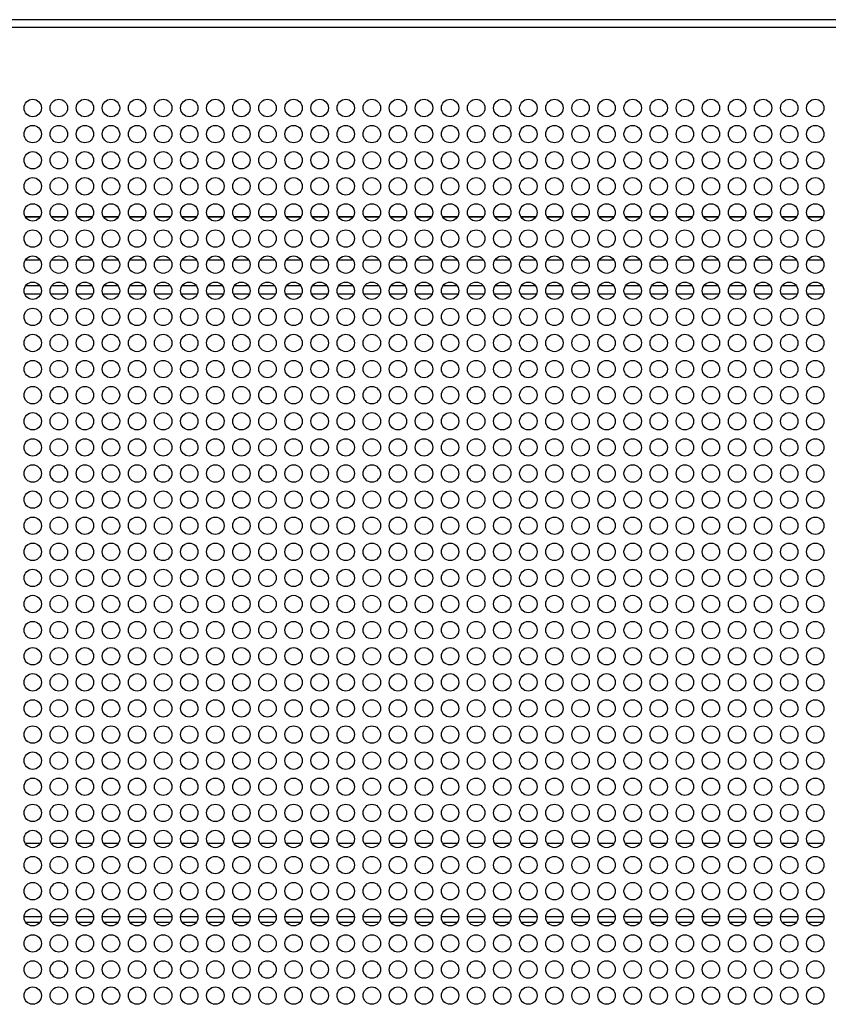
# Model space of a CAD drawing. Header units: millimetres. Extents: x 318 to 5748, y 324 to 4005.
# Tile 10 of 17: x 1912 to 2098, y 3779 to 4005. Entities that reach past the tile are written whole.
import ezdxf

# ---------------------------------------------------------------- set-up
doc = ezdxf.new("R2010")
doc.units = ezdxf.units.MM
doc.header["$LTSCALE"] = 5

msp = doc.modelspace()

# ---------------------------------------------------------------- linework, layer by layer
at = {"color": 7, "linetype": 'Continuous', "lineweight": 25}
for p, q in [((2763.59, 4005.2), (1732.28, 4005.2)), ((2762.59, 4003.4), (1733.28, 4003.4)), ((1916.65, 3949.93), (1913.22, 3949.93)), ((1922.65, 3949.93), (1919.22, 3949.93)), ((1928.65, 3949.93), (1925.22, 3949.93)), ((1934.65, 3949.93), (1931.22, 3949.93)), ((1940.65, 3949.93), (1937.22, 3949.93)), ((1946.65, 3949.93), (1943.22, 3949.93)), ((1952.65, 3949.93), (1949.22, 3949.93)), ((1958.65, 3949.93), (1955.22, 3949.93)), ((1964.65, 3949.93), (1961.22, 3949.93)), ((1970.65, 3949.93), (1967.22, 3949.93)), ((1976.65, 3949.93), (1973.22, 3949.93)), ((1982.65, 3949.93), (1979.22, 3949.93)), ((1988.65, 3949.93), (1985.22, 3949.93)), ((1994.65, 3949.93), (1991.22, 3949.93)), ((2000.65, 3949.93), (1997.22, 3949.93)), ((2006.65, 3949.93), (2003.22, 3949.93)), ((2012.65, 3949.93), (2009.22, 3949.93)), ((2018.65, 3949.93), (2015.22, 3949.93)), ((2024.65, 3949.93), (2021.22, 3949.93)), ((2030.65, 3949.93), (2027.22, 3949.93)), ((2036.65, 3949.93), (2033.22, 3949.93)), ((2042.65, 3949.93), (2039.22, 3949.93)), ((2048.65, 3949.93), (2045.22, 3949.93)), ((2054.65, 3949.93), (2051.22, 3949.93)), ((2060.65, 3949.93), (2057.22, 3949.93)), ((2066.65, 3949.93), (2063.22, 3949.93)), ((2072.65, 3949.93), (2069.22, 3949.93)), ((2078.65, 3949.93), (2075.22, 3949.93)), ((2084.65, 3949.93), (2081.22, 3949.93)), ((2090.65, 3949.93), (2087.22, 3949.93)), ((2096.65, 3949.93), (2093.22, 3949.93)), ((1913.05, 3942.23), (1916.82, 3942.23)), ((1919.05, 3942.23), (1922.82, 3942.23)), ((1925.05, 3942.23), (1928.82, 3942.23)), ((1931.05, 3942.23), (1934.82, 3942.23)), ((1937.05, 3942.23), (1940.82, 3942.23)), ((1943.05, 3942.23), (1946.82, 3942.23)), ((1949.05, 3942.23), (1952.82, 3942.23)), ((1955.05, 3942.23), (1958.82, 3942.23)), ((1961.05, 3942.23), (1964.82, 3942.23)), ((1967.05, 3942.23), (1970.82, 3942.23)), ((1973.05, 3942.23), (1976.82, 3942.23)), ((1979.05, 3942.23), (1982.82, 3942.23)), ((1985.05, 3942.23), (1988.82, 3942.23)), ((1991.05, 3942.23), (1994.82, 3942.23)), ((1997.05, 3942.23), (2000.82, 3942.23)), ((2003.05, 3942.23), (2006.82, 3942.23)), ((2009.05, 3942.23), (2012.82, 3942.23)), ((2015.05, 3942.23), (2018.82, 3942.23)), ((2021.05, 3942.23), (2024.82, 3942.23)), ((2027.05, 3942.23), (2030.82, 3942.23)), ((2033.05, 3942.23), (2036.82, 3942.23)), ((2039.05, 3942.23), (2042.82, 3942.23)), ((2045.05, 3942.23), (2048.82, 3942.23)), ((2051.05, 3942.23), (2054.82, 3942.23)), ((2057.05, 3942.23), (2060.82, 3942.23)), ((2063.05, 3942.23), (2066.82, 3942.23)), ((2069.05, 3942.23), (2072.82, 3942.23)), ((2075.05, 3942.23), (2078.82, 3942.23)), ((2081.05, 3942.23), (2084.82, 3942.23)), ((2087.05, 3942.23), (2090.82, 3942.23)), ((2093.05, 3942.23), (2096.82, 3942.23)), ((1916.63, 3815.83), (1913.24, 3815.83)), ((1922.63, 3815.83), (1919.24, 3815.83)), ((1928.63, 3815.83), (1925.24, 3815.83)), ((1934.63, 3815.83), (1931.24, 3815.83)), ((1940.63, 3815.83), (1937.24, 3815.83)), ((1946.63, 3815.83), (1943.24, 3815.83)), ((1952.63, 3815.83), (1949.24, 3815.83)), ((1958.63, 3815.83), (1955.24, 3815.83)), ((1964.63, 3815.83), (1961.24, 3815.83)), ((1970.63, 3815.83), (1967.24, 3815.83)), ((1976.63, 3815.83), (1973.24, 3815.83)), ((1982.63, 3815.83), (1979.24, 3815.83)), ((1988.63, 3815.83), (1985.24, 3815.83)), ((1994.63, 3815.83), (1991.24, 3815.83)), ((2000.63, 3815.83), (1997.24, 3815.83)), ((2006.63, 3815.83), (2003.24, 3815.83)), ((2012.63, 3815.83), (2009.24, 3815.83)), ((2018.63, 3815.83), (2015.24, 3815.83)), ((2024.63, 3815.83), (2021.24, 3815.83)), ((2030.63, 3815.83), (2027.24, 3815.83)), ((2036.63, 3815.83), (2033.24, 3815.83)), ((2042.63, 3815.83), (2039.24, 3815.83)), ((2048.63, 3815.83), (2045.24, 3815.83)), ((2054.63, 3815.83), (2051.24, 3815.83)), ((2060.63, 3815.83), (2057.24, 3815.83)), ((2066.63, 3815.83), (2063.24, 3815.83)), ((2072.63, 3815.83), (2069.24, 3815.83)), ((2078.63, 3815.83), (2075.24, 3815.83)), ((2084.63, 3815.83), (2081.24, 3815.83)), ((2090.63, 3815.83), (2087.24, 3815.83)), ((2096.63, 3815.83), (2093.24, 3815.83)), ((1916.93, 3799.03), (1912.94, 3799.03)), ((1922.93, 3799.03), (1918.94, 3799.03)), ((1928.93, 3799.03), (1924.94, 3799.03)), ((1934.93, 3799.03), (1930.94, 3799.03)), ((1940.93, 3799.03), (1936.94, 3799.03)), ((1946.93, 3799.03), (1942.94, 3799.03)), ((1952.93, 3799.03), (1948.94, 3799.03)), ((1958.93, 3799.03), (1954.94, 3799.03)), ((1964.93, 3799.03), (1960.94, 3799.03)), ((1970.93, 3799.03), (1966.94, 3799.03)), ((1976.93, 3799.03), (1972.94, 3799.03)), ((1982.93, 3799.03), (1978.94, 3799.03)), ((1988.93, 3799.03), (1984.94, 3799.03)), ((1994.93, 3799.03), (1990.94, 3799.03)), ((2000.93, 3799.03), (1996.94, 3799.03)), ((2006.93, 3799.03), (2002.94, 3799.03)), ((2012.93, 3799.03), (2008.94, 3799.03)), ((2018.93, 3799.03), (2014.94, 3799.03)), ((2024.93, 3799.03), (2020.94, 3799.03)), ((2030.93, 3799.03), (2026.94, 3799.03)), ((2036.93, 3799.03), (2032.94, 3799.03)), ((2042.93, 3799.03), (2038.94, 3799.03)), ((2048.93, 3799.03), (2044.94, 3799.03)), ((2054.93, 3799.03), (2050.94, 3799.03)), ((2060.93, 3799.03), (2056.94, 3799.03)), ((2066.93, 3799.03), (2062.94, 3799.03)), ((2072.93, 3799.03), (2068.94, 3799.03)), ((2078.93, 3799.03), (2074.94, 3799.03)), ((2084.93, 3799.03), (2080.94, 3799.03)), ((2090.93, 3799.03), (2086.94, 3799.03)), ((2096.93, 3799.03), (2092.94, 3799.03))]:
    msp.add_line(p, q, dxfattribs=at)
at = {"color": 8, "linetype": 'Continuous', "lineweight": 25}
for p, q in [((1913.17, 3959.97), (1916.71, 3959.97)), ((1913.21, 3959.88), (1916.66, 3959.88)), ((1919.17, 3959.97), (1922.71, 3959.97)), ((1919.21, 3959.88), (1922.66, 3959.88)), ((1925.17, 3959.97), (1928.71, 3959.97)), ((1925.21, 3959.88), (1928.66, 3959.88)), ((1931.17, 3959.97), (1934.71, 3959.97)), ((1931.21, 3959.88), (1934.66, 3959.88)), ((1937.17, 3959.97), (1940.71, 3959.97)), ((1937.21, 3959.88), (1940.66, 3959.88)), ((1943.17, 3959.97), (1946.71, 3959.97)), ((1943.21, 3959.88), (1946.66, 3959.88)), ((1949.17, 3959.97), (1952.71, 3959.97)), ((1949.21, 3959.88), (1952.66, 3959.88)), ((1955.17, 3959.97), (1958.71, 3959.97)), ((1955.21, 3959.88), (1958.66, 3959.88)), ((1961.17, 3959.97), (1964.71, 3959.97)), ((1961.21, 3959.88), (1964.66, 3959.88)), ((1967.17, 3959.97), (1970.71, 3959.97)), ((1967.21, 3959.88), (1970.66, 3959.88)), ((1973.17, 3959.97), (1976.71, 3959.97)), ((1973.21, 3959.88), (1976.66, 3959.88)), ((1979.17, 3959.97), (1982.71, 3959.97)), ((1979.21, 3959.88), (1982.66, 3959.88)), ((1985.17, 3959.97), (1988.71, 3959.97)), ((1985.21, 3959.88), (1988.66, 3959.88)), ((1991.17, 3959.97), (1994.71, 3959.97)), ((1991.21, 3959.88), (1994.66, 3959.88)), ((1997.17, 3959.97), (2000.71, 3959.97)), ((1997.21, 3959.88), (2000.66, 3959.88)), ((2003.17, 3959.97), (2006.71, 3959.97)), ((2003.21, 3959.88), (2006.66, 3959.88)), ((2009.17, 3959.97), (2012.71, 3959.97)), ((2009.21, 3959.88), (2012.66, 3959.88)), ((2015.17, 3959.97), (2018.71, 3959.97)), ((2015.21, 3959.88), (2018.66, 3959.88)), ((2021.17, 3959.97), (2024.71, 3959.97)), ((2021.21, 3959.88), (2024.66, 3959.88)), ((2027.17, 3959.97), (2030.71, 3959.97)), ((2027.21, 3959.88), (2030.66, 3959.88)), ((2033.17, 3959.97), (2036.71, 3959.97)), ((2033.21, 3959.88), (2036.66, 3959.88)), ((2039.17, 3959.97), (2042.71, 3959.97)), ((2039.21, 3959.88), (2042.66, 3959.88)), ((2045.17, 3959.97), (2048.71, 3959.97)), ((2045.21, 3959.88), (2048.66, 3959.88)), ((2051.17, 3959.97), (2054.71, 3959.97)), ((2051.21, 3959.88), (2054.66, 3959.88)), ((2057.17, 3959.97), (2060.71, 3959.97)), ((2057.21, 3959.88), (2060.66, 3959.88)), ((2063.17, 3959.97), (2066.71, 3959.97)), ((2063.21, 3959.88), (2066.66, 3959.88)), ((2069.17, 3959.97), (2072.71, 3959.97)), ((2069.21, 3959.88), (2072.66, 3959.88)), ((2075.17, 3959.97), (2078.71, 3959.97)), ((2075.21, 3959.88), (2078.66, 3959.88)), ((2081.17, 3959.97), (2084.71, 3959.97)), ((2081.21, 3959.88), (2084.66, 3959.88)), ((2087.17, 3959.97), (2090.71, 3959.97)), ((2087.21, 3959.88), (2090.66, 3959.88)), ((2093.17, 3959.97), (2096.71, 3959.97)), ((2093.21, 3959.88), (2096.66, 3959.88)), ((1916.58, 3944.03), (1913.29, 3944.03)), ((1922.58, 3944.03), (1919.29, 3944.03)), ((1928.58, 3944.03), (1925.29, 3944.03)), ((1934.58, 3944.03), (1931.29, 3944.03)), ((1940.58, 3944.03), (1937.29, 3944.03)), ((1946.58, 3944.03), (1943.29, 3944.03)), ((1952.58, 3944.03), (1949.29, 3944.03)), ((1958.58, 3944.03), (1955.29, 3944.03)), ((1964.58, 3944.03), (1961.29, 3944.03)), ((1970.58, 3944.03), (1967.29, 3944.03)), ((1976.58, 3944.03), (1973.29, 3944.03)), ((1982.58, 3944.03), (1979.29, 3944.03)), ((1988.58, 3944.03), (1985.29, 3944.03)), ((1994.58, 3944.03), (1991.29, 3944.03)), ((2000.58, 3944.03), (1997.29, 3944.03)), ((2006.58, 3944.03), (2003.29, 3944.03)), ((2012.58, 3944.03), (2009.29, 3944.03)), ((2018.58, 3944.03), (2015.29, 3944.03)), ((2024.58, 3944.03), (2021.29, 3944.03)), ((2030.58, 3944.03), (2027.29, 3944.03)), ((2036.58, 3944.03), (2033.29, 3944.03)), ((2042.58, 3944.03), (2039.29, 3944.03)), ((2048.58, 3944.03), (2045.29, 3944.03)), ((2054.58, 3944.03), (2051.29, 3944.03)), ((2060.58, 3944.03), (2057.29, 3944.03)), ((2066.58, 3944.03), (2063.29, 3944.03)), ((2072.58, 3944.03), (2069.29, 3944.03)), ((2078.58, 3944.03), (2075.29, 3944.03)), ((2084.58, 3944.03), (2081.29, 3944.03)), ((2090.58, 3944.03), (2087.29, 3944.03)), ((2096.58, 3944.03), (2093.29, 3944.03)), ((1916.56, 3797.73), (1913.31, 3797.73)), ((1922.56, 3797.73), (1919.31, 3797.73)), ((1928.56, 3797.73), (1925.31, 3797.73)), ((1934.56, 3797.73), (1931.31, 3797.73)), ((1940.56, 3797.73), (1937.31, 3797.73)), ((1946.56, 3797.73), (1943.31, 3797.73)), ((1952.56, 3797.73), (1949.31, 3797.73)), ((1958.56, 3797.73), (1955.31, 3797.73)), ((1964.56, 3797.73), (1961.31, 3797.73)), ((1970.56, 3797.73), (1967.31, 3797.73)), ((1976.56, 3797.73), (1973.31, 3797.73)), ((1982.56, 3797.73), (1979.31, 3797.73)), ((1988.56, 3797.73), (1985.31, 3797.73)), ((1994.56, 3797.73), (1991.31, 3797.73)), ((2000.56, 3797.73), (1997.31, 3797.73)), ((2006.56, 3797.73), (2003.31, 3797.73)), ((2012.56, 3797.73), (2009.31, 3797.73)), ((2018.56, 3797.73), (2015.31, 3797.73)), ((2024.56, 3797.73), (2021.31, 3797.73)), ((2030.56, 3797.73), (2027.31, 3797.73)), ((2036.56, 3797.73), (2033.31, 3797.73)), ((2042.56, 3797.73), (2039.31, 3797.73)), ((2048.56, 3797.73), (2045.31, 3797.73)), ((2054.56, 3797.73), (2051.31, 3797.73)), ((2060.56, 3797.73), (2057.31, 3797.73)), ((2066.56, 3797.73), (2063.31, 3797.73)), ((2072.56, 3797.73), (2069.31, 3797.73)), ((2078.56, 3797.73), (2075.31, 3797.73)), ((2084.56, 3797.73), (2081.31, 3797.73)), ((2090.56, 3797.73), (2087.31, 3797.73)), ((2096.56, 3797.73), (2093.31, 3797.73))]:
    msp.add_line(p, q, dxfattribs=at)
at = {"color": 7, "linetype": 'Continuous', "lineweight": 25}
for centre in [(1914.94, 3984.9), (1920.94, 3984.9), (1926.94, 3984.9), (1932.94, 3984.9), (1938.94, 3984.9), (1944.94, 3984.9), (1950.94, 3984.9), (1956.94, 3984.9), (1962.94, 3984.9), (1968.94, 3984.9), (1974.94, 3984.9), (1980.94, 3984.9), (1986.94, 3984.9), (1992.94, 3984.9), (1998.94, 3984.9), (2004.94, 3984.9), (2010.94, 3984.9), (2016.94, 3984.9), (2022.94, 3984.9), (2028.94, 3984.9), (2034.94, 3984.9), (2040.94, 3984.9), (2046.94, 3984.9), (2052.94, 3984.9), (2058.94, 3984.9), (2064.94, 3984.9), (2070.94, 3984.9), (2076.94, 3984.9), (2082.94, 3984.9), (2088.94, 3984.9), (2094.94, 3984.9), (1914.94, 3978.9), (1920.94, 3978.9), (1926.94, 3978.9), (1932.94, 3978.9), (1938.94, 3978.9), (1944.94, 3978.9), (1950.94, 3978.9), (1956.94, 3978.9), (1962.94, 3978.9), (1968.94, 3978.9), (1974.94, 3978.9), (1980.94, 3978.9), (1986.94, 3978.9), (1992.94, 3978.9), (1998.94, 3978.9), (2004.94, 3978.9), (2010.94, 3978.9), (2016.94, 3978.9), (2022.94, 3978.9), (2028.94, 3978.9), (2034.94, 3978.9), (2040.94, 3978.9), (2046.94, 3978.9), (2052.94, 3978.9), (2058.94, 3978.9), (2064.94, 3978.9), (2070.94, 3978.9), (2076.94, 3978.9), (2082.94, 3978.9), (2088.94, 3978.9), (2094.94, 3978.9), (1914.94, 3972.9), (1920.94, 3972.9), (1926.94, 3972.9), (1932.94, 3972.9), (1938.94, 3972.9), (1944.94, 3972.9), (1950.94, 3972.9), (1956.94, 3972.9), (1962.94, 3972.9), (1968.94, 3972.9), (1974.94, 3972.9), (1980.94, 3972.9), (1986.94, 3972.9), (1992.94, 3972.9), (1998.94, 3972.9), (2004.94, 3972.9), (2010.94, 3972.9), (2016.94, 3972.9), (2022.94, 3972.9), (2028.94, 3972.9), (2034.94, 3972.9), (2040.94, 3972.9), (2046.94, 3972.9), (2052.94, 3972.9), (2058.94, 3972.9), (2064.94, 3972.9), (2070.94, 3972.9), (2076.94, 3972.9), (2082.94, 3972.9), (2088.94, 3972.9), (2094.94, 3972.9), (1914.94, 3966.9), (1920.94, 3966.9), (1926.94, 3966.9), (1932.94, 3966.9), (1938.94, 3966.9), (1944.94, 3966.9), (1950.94, 3966.9), (1956.94, 3966.9), (1962.94, 3966.9), (1968.94, 3966.9), (1974.94, 3966.9), (1980.94, 3966.9), (1986.94, 3966.9), (1992.94, 3966.9), (1998.94, 3966.9), (2004.94, 3966.9), (2010.94, 3966.9), (2016.94, 3966.9), (2022.94, 3966.9), (2028.94, 3966.9), (2034.94, 3966.9), (2040.94, 3966.9), (2046.94, 3966.9), (2052.94, 3966.9), (2058.94, 3966.9), (2064.94, 3966.9), (2070.94, 3966.9), (2076.94, 3966.9), (2082.94, 3966.9), (2088.94, 3966.9), (2094.94, 3966.9), (1914.94, 3960.9), (1920.94, 3960.9), (1926.94, 3960.9), (1932.94, 3960.9), (1938.94, 3960.9), (1944.94, 3960.9), (1950.94, 3960.9), (1956.94, 3960.9), (1962.94, 3960.9), (1968.94, 3960.9), (1974.94, 3960.9), (1980.94, 3960.9), (1986.94, 3960.9), (1992.94, 3960.9), (1998.94, 3960.9), (2004.94, 3960.9), (2010.94, 3960.9), (2016.94, 3960.9), (2022.94, 3960.9), (2028.94, 3960.9), (2034.94, 3960.9), (2040.94, 3960.9), (2046.94, 3960.9), (2052.94, 3960.9), (2058.94, 3960.9), (2064.94, 3960.9), (2070.94, 3960.9), (2076.94, 3960.9), (2082.94, 3960.9), (2088.94, 3960.9), (2094.94, 3960.9), (1914.94, 3954.9), (1920.94, 3954.9), (1926.94, 3954.9), (1932.94, 3954.9), (1938.94, 3954.9), (1944.94, 3954.9), (1950.94, 3954.9), (1956.94, 3954.9), (1962.94, 3954.9), (1968.94, 3954.9), (1974.94, 3954.9), (1980.94, 3954.9), (1986.94, 3954.9), (1992.94, 3954.9), (1998.94, 3954.9), (2004.94, 3954.9), (2010.94, 3954.9), (2016.94, 3954.9), (2022.94, 3954.9), (2028.94, 3954.9), (2034.94, 3954.9), (2040.94, 3954.9), (2046.94, 3954.9), (2052.94, 3954.9), (2058.94, 3954.9), (2064.94, 3954.9), (2070.94, 3954.9), (2076.94, 3954.9), (2082.94, 3954.9), (2088.94, 3954.9), (2094.94, 3954.9), (1914.94, 3948.9), (1920.94, 3948.9), (1926.94, 3948.9), (1932.94, 3948.9), (1938.94, 3948.9), (1944.94, 3948.9), (1950.94, 3948.9), (1956.94, 3948.9), (1962.94, 3948.9), (1968.94, 3948.9), (1974.94, 3948.9), (1980.94, 3948.9), (1986.94, 3948.9), (1992.94, 3948.9), (1998.94, 3948.9), (2004.94, 3948.9), (2010.94, 3948.9), (2016.94, 3948.9), (2022.94, 3948.9), (2028.94, 3948.9), (2034.94, 3948.9), (2040.94, 3948.9), (2046.94, 3948.9), (2052.94, 3948.9), (2058.94, 3948.9), (2064.94, 3948.9), (2070.94, 3948.9), (2076.94, 3948.9), (2082.94, 3948.9), (2088.94, 3948.9), (2094.94, 3948.9), (1914.94, 3942.9), (1920.94, 3942.9), (1926.94, 3942.9), (1932.94, 3942.9), (1938.94, 3942.9), (1944.94, 3942.9), (1950.94, 3942.9), (1956.94, 3942.9), (1962.94, 3942.9), (1968.94, 3942.9), (1974.94, 3942.9), (1980.94, 3942.9), (1986.94, 3942.9), (1992.94, 3942.9), (1998.94, 3942.9), (2004.94, 3942.9), (2010.94, 3942.9), (2016.94, 3942.9), (2022.94, 3942.9), (2028.94, 3942.9), (2034.94, 3942.9), (2040.94, 3942.9), (2046.94, 3942.9), (2052.94, 3942.9), (2058.94, 3942.9), (2064.94, 3942.9), (2070.94, 3942.9), (2076.94, 3942.9), (2082.94, 3942.9), (2088.94, 3942.9), (2094.94, 3942.9), (1914.94, 3936.9), (1920.94, 3936.9), (1926.94, 3936.9), (1932.94, 3936.9), (1938.94, 3936.9), (1944.94, 3936.9), (1950.94, 3936.9), (1956.94, 3936.9), (1962.94, 3936.9), (1968.94, 3936.9), (1974.94, 3936.9), (1980.94, 3936.9), (1986.94, 3936.9), (1992.94, 3936.9), (1998.94, 3936.9), (2004.94, 3936.9), (2010.94, 3936.9), (2016.94, 3936.9), (2022.94, 3936.9), (2028.94, 3936.9), (2034.94, 3936.9), (2040.94, 3936.9), (2046.94, 3936.9), (2052.94, 3936.9), (2058.94, 3936.9), (2064.94, 3936.9), (2070.94, 3936.9), (2076.94, 3936.9), (2082.94, 3936.9), (2088.94, 3936.9), (2094.94, 3936.9), (1914.94, 3930.9), (1920.94, 3930.9), (1926.94, 3930.9), (1932.94, 3930.9), (1938.94, 3930.9), (1944.94, 3930.9), (1950.94, 3930.9), (1956.94, 3930.9), (1962.94, 3930.9), (1968.94, 3930.9), (1974.94, 3930.9), (1980.94, 3930.9), (1986.94, 3930.9), (1992.94, 3930.9), (1998.94, 3930.9), (2004.94, 3930.9), (2010.94, 3930.9), (2016.94, 3930.9), (2022.94, 3930.9), (2028.94, 3930.9), (2034.94, 3930.9), (2040.94, 3930.9), (2046.94, 3930.9), (2052.94, 3930.9), (2058.94, 3930.9), (2064.94, 3930.9), (2070.94, 3930.9), (2076.94, 3930.9), (2082.94, 3930.9), (2088.94, 3930.9), (2094.94, 3930.9), (1914.94, 3924.9), (1920.94, 3924.9), (1926.94, 3924.9), (1932.94, 3924.9), (1938.94, 3924.9), (1944.94, 3924.9), (1950.94, 3924.9), (1956.94, 3924.9), (1962.94, 3924.9), (1968.94, 3924.9), (1974.94, 3924.9), (1980.94, 3924.9), (1986.94, 3924.9), (1992.94, 3924.9), (1998.94, 3924.9), (2004.94, 3924.9), (2010.94, 3924.9), (2016.94, 3924.9), (2022.94, 3924.9), (2028.94, 3924.9), (2034.94, 3924.9), (2040.94, 3924.9), (2046.94, 3924.9), (2052.94, 3924.9), (2058.94, 3924.9), (2064.94, 3924.9), (2070.94, 3924.9), (2076.94, 3924.9), (2082.94, 3924.9), (2088.94, 3924.9), (2094.94, 3924.9), (1914.94, 3918.9), (1920.94, 3918.9), (1926.94, 3918.9), (1932.94, 3918.9), (1938.94, 3918.9), (1944.94, 3918.9), (1950.94, 3918.9), (1956.94, 3918.9), (1962.94, 3918.9), (1968.94, 3918.9), (1974.94, 3918.9), (1980.94, 3918.9), (1986.94, 3918.9), (1992.94, 3918.9), (1998.94, 3918.9), (2004.94, 3918.9), (2010.94, 3918.9), (2016.94, 3918.9), (2022.94, 3918.9), (2028.94, 3918.9), (2034.94, 3918.9), (2040.94, 3918.9), (2046.94, 3918.9), (2052.94, 3918.9), (2058.94, 3918.9), (2064.94, 3918.9), (2070.94, 3918.9), (2076.94, 3918.9), (2082.94, 3918.9), (2088.94, 3918.9), (2094.94, 3918.9), (1914.94, 3912.9), (1920.94, 3912.9), (1926.94, 3912.9), (1932.94, 3912.9), (1938.94, 3912.9), (1944.94, 3912.9), (1950.94, 3912.9), (1956.94, 3912.9), (1962.94, 3912.9), (1968.94, 3912.9), (1974.94, 3912.9), (1980.94, 3912.9), (1986.94, 3912.9), (1992.94, 3912.9), (1998.94, 3912.9), (2004.94, 3912.9), (2010.94, 3912.9), (2016.94, 3912.9), (2022.94, 3912.9), (2028.94, 3912.9), (2034.94, 3912.9), (2040.94, 3912.9), (2046.94, 3912.9), (2052.94, 3912.9), (2058.94, 3912.9), (2064.94, 3912.9), (2070.94, 3912.9), (2076.94, 3912.9), (2082.94, 3912.9), (2088.94, 3912.9), (2094.94, 3912.9), (1914.94, 3906.9), (1920.94, 3906.9), (1926.94, 3906.9), (1932.94, 3906.9), (1938.94, 3906.9), (1944.94, 3906.9), (1950.94, 3906.9), (1956.94, 3906.9), (1962.94, 3906.9), (1968.94, 3906.9), (1974.94, 3906.9), (1980.94, 3906.9), (1986.94, 3906.9), (1992.94, 3906.9), (1998.94, 3906.9), (2004.94, 3906.9), (2010.94, 3906.9), (2016.94, 3906.9), (2022.94, 3906.9), (2028.94, 3906.9), (2034.94, 3906.9), (2040.94, 3906.9), (2046.94, 3906.9), (2052.94, 3906.9), (2058.94, 3906.9), (2064.94, 3906.9), (2070.94, 3906.9), (2076.94, 3906.9), (2082.94, 3906.9), (2088.94, 3906.9), (2094.94, 3906.9), (1914.94, 3900.9), (1920.94, 3900.9), (1926.94, 3900.9), (1932.94, 3900.9), (1938.94, 3900.9), (1944.94, 3900.9), (1950.94, 3900.9), (1956.94, 3900.9), (1962.94, 3900.9), (1968.94, 3900.9), (1974.94, 3900.9), (1980.94, 3900.9), (1986.94, 3900.9), (1992.94, 3900.9), (1998.94, 3900.9), (2004.94, 3900.9), (2010.94, 3900.9), (2016.94, 3900.9), (2022.94, 3900.9), (2028.94, 3900.9), (2034.94, 3900.9), (2040.94, 3900.9), (2046.94, 3900.9), (2052.94, 3900.9), (2058.94, 3900.9), (2064.94, 3900.9), (2070.94, 3900.9), (2076.94, 3900.9), (2082.94, 3900.9), (2088.94, 3900.9), (2094.94, 3900.9), (1914.94, 3894.9), (1920.94, 3894.9), (1926.94, 3894.9), (1932.94, 3894.9), (1938.94, 3894.9), (1944.94, 3894.9), (1950.94, 3894.9), (1956.94, 3894.9), (1962.94, 3894.9), (1968.94, 3894.9), (1974.94, 3894.9), (1980.94, 3894.9), (1986.94, 3894.9), (1992.94, 3894.9), (1998.94, 3894.9), (2004.94, 3894.9), (2010.94, 3894.9), (2016.94, 3894.9), (2022.94, 3894.9), (2028.94, 3894.9), (2034.94, 3894.9), (2040.94, 3894.9), (2046.94, 3894.9), (2052.94, 3894.9), (2058.94, 3894.9), (2064.94, 3894.9), (2070.94, 3894.9), (2076.94, 3894.9), (2082.94, 3894.9), (2088.94, 3894.9), (2094.94, 3894.9), (1914.94, 3888.9), (1920.94, 3888.9), (1926.94, 3888.9), (1932.94, 3888.9), (1938.94, 3888.9), (1944.94, 3888.9), (1950.94, 3888.9), (1956.94, 3888.9), (1962.94, 3888.9), (1968.94, 3888.9), (1974.94, 3888.9), (1980.94, 3888.9), (1986.94, 3888.9), (1992.94, 3888.9), (1998.94, 3888.9), (2004.94, 3888.9), (2010.94, 3888.9), (2016.94, 3888.9), (2022.94, 3888.9), (2028.94, 3888.9), (2034.94, 3888.9), (2040.94, 3888.9), (2046.94, 3888.9), (2052.94, 3888.9), (2058.94, 3888.9), (2064.94, 3888.9), (2070.94, 3888.9), (2076.94, 3888.9), (2082.94, 3888.9), (2088.94, 3888.9), (2094.94, 3888.9), (1914.94, 3882.9), (1920.94, 3882.9), (1926.94, 3882.9), (1932.94, 3882.9), (1938.94, 3882.9), (1944.94, 3882.9), (1950.94, 3882.9), (1956.94, 3882.9), (1962.94, 3882.9), (1968.94, 3882.9), (1974.94, 3882.9), (1980.94, 3882.9), (1986.94, 3882.9), (1992.94, 3882.9), (1998.94, 3882.9), (2004.94, 3882.9), (2010.94, 3882.9), (2016.94, 3882.9), (2022.94, 3882.9), (2028.94, 3882.9), (2034.94, 3882.9), (2040.94, 3882.9), (2046.94, 3882.9), (2052.94, 3882.9), (2058.94, 3882.9), (2064.94, 3882.9), (2070.94, 3882.9), (2076.94, 3882.9), (2082.94, 3882.9), (2088.94, 3882.9), (2094.94, 3882.9), (1914.94, 3876.9), (1920.94, 3876.9), (1926.94, 3876.9), (1932.94, 3876.9), (1938.94, 3876.9), (1944.94, 3876.9), (1950.94, 3876.9), (1956.94, 3876.9), (1962.94, 3876.9), (1968.94, 3876.9), (1974.94, 3876.9), (1980.94, 3876.9), (1986.94, 3876.9), (1992.94, 3876.9), (1998.94, 3876.9), (2004.94, 3876.9), (2010.94, 3876.9), (2016.94, 3876.9), (2022.94, 3876.9), (2028.94, 3876.9), (2034.94, 3876.9), (2040.94, 3876.9), (2046.94, 3876.9), (2052.94, 3876.9), (2058.94, 3876.9), (2064.94, 3876.9), (2070.94, 3876.9), (2076.94, 3876.9), (2082.94, 3876.9), (2088.94, 3876.9), (2094.94, 3876.9), (1914.94, 3870.9), (1920.94, 3870.9), (1926.94, 3870.9), (1932.94, 3870.9), (1938.94, 3870.9), (1944.94, 3870.9), (1950.94, 3870.9), (1956.94, 3870.9), (1962.94, 3870.9), (1968.94, 3870.9), (1974.94, 3870.9), (1980.94, 3870.9), (1986.94, 3870.9), (1992.94, 3870.9), (1998.94, 3870.9), (2004.94, 3870.9), (2010.94, 3870.9), (2016.94, 3870.9), (2022.94, 3870.9), (2028.94, 3870.9), (2034.94, 3870.9), (2040.94, 3870.9), (2046.94, 3870.9), (2052.94, 3870.9), (2058.94, 3870.9), (2064.94, 3870.9), (2070.94, 3870.9), (2076.94, 3870.9), (2082.94, 3870.9), (2088.94, 3870.9), (2094.94, 3870.9), (1914.94, 3864.9), (1920.94, 3864.9), (1926.94, 3864.9), (1932.94, 3864.9), (1938.94, 3864.9), (1944.94, 3864.9), (1950.94, 3864.9), (1956.94, 3864.9), (1962.94, 3864.9), (1968.94, 3864.9), (1974.94, 3864.9), (1980.94, 3864.9), (1986.94, 3864.9), (1992.94, 3864.9), (1998.94, 3864.9), (2004.94, 3864.9), (2010.94, 3864.9), (2016.94, 3864.9), (2022.94, 3864.9), (2028.94, 3864.9), (2034.94, 3864.9), (2040.94, 3864.9), (2046.94, 3864.9), (2052.94, 3864.9), (2058.94, 3864.9), (2064.94, 3864.9), (2070.94, 3864.9), (2076.94, 3864.9), (2082.94, 3864.9), (2088.94, 3864.9), (2094.94, 3864.9), (1914.94, 3858.9), (1920.94, 3858.9), (1926.94, 3858.9), (1932.94, 3858.9), (1938.94, 3858.9), (1944.94, 3858.9), (1950.94, 3858.9), (1956.94, 3858.9), (1962.94, 3858.9), (1968.94, 3858.9), (1974.94, 3858.9), (1980.94, 3858.9), (1986.94, 3858.9), (1992.94, 3858.9), (1998.94, 3858.9), (2004.94, 3858.9), (2010.94, 3858.9), (2016.94, 3858.9), (2022.94, 3858.9), (2028.94, 3858.9), (2034.94, 3858.9), (2040.94, 3858.9), (2046.94, 3858.9), (2052.94, 3858.9), (2058.94, 3858.9), (2064.94, 3858.9), (2070.94, 3858.9), (2076.94, 3858.9), (2082.94, 3858.9), (2088.94, 3858.9), (2094.94, 3858.9), (1914.94, 3852.9), (1920.94, 3852.9), (1926.94, 3852.9), (1932.94, 3852.9), (1938.94, 3852.9), (1944.94, 3852.9), (1950.94, 3852.9), (1956.94, 3852.9), (1962.94, 3852.9), (1968.94, 3852.9), (1974.94, 3852.9), (1980.94, 3852.9), (1986.94, 3852.9), (1992.94, 3852.9), (1998.94, 3852.9), (2004.94, 3852.9), (2010.94, 3852.9), (2016.94, 3852.9), (2022.94, 3852.9), (2028.94, 3852.9), (2034.94, 3852.9), (2040.94, 3852.9), (2046.94, 3852.9), (2052.94, 3852.9), (2058.94, 3852.9), (2064.94, 3852.9), (2070.94, 3852.9), (2076.94, 3852.9), (2082.94, 3852.9), (2088.94, 3852.9), (2094.94, 3852.9), (1914.94, 3846.9), (1920.94, 3846.9), (1926.94, 3846.9), (1932.94, 3846.9), (1938.94, 3846.9), (1944.94, 3846.9), (1950.94, 3846.9), (1956.94, 3846.9), (1962.94, 3846.9), (1968.94, 3846.9), (1974.94, 3846.9), (1980.94, 3846.9), (1986.94, 3846.9), (1992.94, 3846.9), (1998.94, 3846.9), (2004.94, 3846.9), (2010.94, 3846.9), (2016.94, 3846.9), (2022.94, 3846.9), (2028.94, 3846.9), (2034.94, 3846.9), (2040.94, 3846.9), (2046.94, 3846.9), (2052.94, 3846.9), (2058.94, 3846.9), (2064.94, 3846.9), (2070.94, 3846.9), (2076.94, 3846.9), (2082.94, 3846.9), (2088.94, 3846.9), (2094.94, 3846.9), (1914.94, 3840.9), (1920.94, 3840.9), (1926.94, 3840.9), (1932.94, 3840.9), (1938.94, 3840.9), (1944.94, 3840.9), (1950.94, 3840.9), (1956.94, 3840.9), (1962.94, 3840.9), (1968.94, 3840.9), (1974.94, 3840.9), (1980.94, 3840.9), (1986.94, 3840.9), (1992.94, 3840.9), (1998.94, 3840.9), (2004.94, 3840.9), (2010.94, 3840.9), (2016.94, 3840.9), (2022.94, 3840.9), (2028.94, 3840.9), (2034.94, 3840.9), (2040.94, 3840.9), (2046.94, 3840.9), (2052.94, 3840.9), (2058.94, 3840.9), (2064.94, 3840.9), (2070.94, 3840.9), (2076.94, 3840.9), (2082.94, 3840.9), (2088.94, 3840.9), (2094.94, 3840.9), (1914.94, 3834.9), (1920.94, 3834.9), (1926.94, 3834.9), (1932.94, 3834.9), (1938.94, 3834.9), (1944.94, 3834.9), (1950.94, 3834.9), (1956.94, 3834.9), (1962.94, 3834.9), (1968.94, 3834.9), (1974.94, 3834.9), (1980.94, 3834.9), (1986.94, 3834.9), (1992.94, 3834.9), (1998.94, 3834.9), (2004.94, 3834.9), (2010.94, 3834.9), (2016.94, 3834.9), (2022.94, 3834.9), (2028.94, 3834.9), (2034.94, 3834.9), (2040.94, 3834.9), (2046.94, 3834.9), (2052.94, 3834.9), (2058.94, 3834.9), (2064.94, 3834.9), (2070.94, 3834.9), (2076.94, 3834.9), (2082.94, 3834.9), (2088.94, 3834.9), (2094.94, 3834.9), (1914.94, 3828.9), (1920.94, 3828.9), (1926.94, 3828.9), (1932.94, 3828.9), (1938.94, 3828.9), (1944.94, 3828.9), (1950.94, 3828.9), (1956.94, 3828.9), (1962.94, 3828.9), (1968.94, 3828.9), (1974.94, 3828.9), (1980.94, 3828.9), (1986.94, 3828.9), (1992.94, 3828.9), (1998.94, 3828.9), (2004.94, 3828.9), (2010.94, 3828.9), (2016.94, 3828.9), (2022.94, 3828.9), (2028.94, 3828.9), (2034.94, 3828.9), (2040.94, 3828.9), (2046.94, 3828.9), (2052.94, 3828.9), (2058.94, 3828.9), (2064.94, 3828.9), (2070.94, 3828.9), (2076.94, 3828.9), (2082.94, 3828.9), (2088.94, 3828.9), (2094.94, 3828.9), (1914.94, 3822.9), (1920.94, 3822.9), (1926.94, 3822.9), (1932.94, 3822.9), (1938.94, 3822.9), (1944.94, 3822.9), (1950.94, 3822.9), (1956.94, 3822.9), (1962.94, 3822.9), (1968.94, 3822.9), (1974.94, 3822.9), (1980.94, 3822.9), (1986.94, 3822.9), (1992.94, 3822.9), (1998.94, 3822.9), (2004.94, 3822.9), (2010.94, 3822.9), (2016.94, 3822.9), (2022.94, 3822.9), (2028.94, 3822.9), (2034.94, 3822.9), (2040.94, 3822.9), (2046.94, 3822.9), (2052.94, 3822.9), (2058.94, 3822.9), (2064.94, 3822.9), (2070.94, 3822.9), (2076.94, 3822.9), (2082.94, 3822.9), (2088.94, 3822.9), (2094.94, 3822.9), (1914.94, 3816.9), (1920.94, 3816.9), (1926.94, 3816.9), (1932.94, 3816.9), (1938.94, 3816.9), (1944.94, 3816.9), (1950.94, 3816.9), (1956.94, 3816.9), (1962.94, 3816.9), (1968.94, 3816.9), (1974.94, 3816.9), (1980.94, 3816.9), (1986.94, 3816.9), (1992.94, 3816.9), (1998.94, 3816.9), (2004.94, 3816.9), (2010.94, 3816.9), (2016.94, 3816.9), (2022.94, 3816.9), (2028.94, 3816.9), (2034.94, 3816.9), (2040.94, 3816.9), (2046.94, 3816.9), (2052.94, 3816.9), (2058.94, 3816.9), (2064.94, 3816.9), (2070.94, 3816.9), (2076.94, 3816.9), (2082.94, 3816.9), (2088.94, 3816.9), (2094.94, 3816.9), (1914.94, 3810.9), (1920.94, 3810.9), (1926.94, 3810.9), (1932.94, 3810.9), (1938.94, 3810.9), (1944.94, 3810.9), (1950.94, 3810.9), (1956.94, 3810.9), (1962.94, 3810.9), (1968.94, 3810.9), (1974.94, 3810.9), (1980.94, 3810.9), (1986.94, 3810.9), (1992.94, 3810.9), (1998.94, 3810.9), (2004.94, 3810.9), (2010.94, 3810.9), (2016.94, 3810.9), (2022.94, 3810.9), (2028.94, 3810.9), (2034.94, 3810.9), (2040.94, 3810.9), (2046.94, 3810.9), (2052.94, 3810.9), (2058.94, 3810.9), (2064.94, 3810.9), (2070.94, 3810.9), (2076.94, 3810.9), (2082.94, 3810.9), (2088.94, 3810.9), (2094.94, 3810.9), (1914.94, 3804.9), (1920.94, 3804.9), (1926.94, 3804.9), (1932.94, 3804.9), (1938.94, 3804.9), (1944.94, 3804.9), (1950.94, 3804.9), (1956.94, 3804.9), (1962.94, 3804.9), (1968.94, 3804.9), (1974.94, 3804.9), (1980.94, 3804.9), (1986.94, 3804.9), (1992.94, 3804.9), (1998.94, 3804.9), (2004.94, 3804.9), (2010.94, 3804.9), (2016.94, 3804.9), (2022.94, 3804.9), (2028.94, 3804.9), (2034.94, 3804.9), (2040.94, 3804.9), (2046.94, 3804.9), (2052.94, 3804.9), (2058.94, 3804.9), (2064.94, 3804.9), (2070.94, 3804.9), (2076.94, 3804.9), (2082.94, 3804.9), (2088.94, 3804.9), (2094.94, 3804.9), (1914.94, 3798.9), (1920.94, 3798.9), (1926.94, 3798.9), (1932.94, 3798.9), (1938.94, 3798.9), (1944.94, 3798.9), (1950.94, 3798.9), (1956.94, 3798.9), (1962.94, 3798.9), (1968.94, 3798.9), (1974.94, 3798.9), (1980.94, 3798.9), (1986.94, 3798.9), (1992.94, 3798.9), (1998.94, 3798.9), (2004.94, 3798.9), (2010.94, 3798.9), (2016.94, 3798.9), (2022.94, 3798.9), (2028.94, 3798.9), (2034.94, 3798.9), (2040.94, 3798.9), (2046.94, 3798.9), (2052.94, 3798.9), (2058.94, 3798.9), (2064.94, 3798.9), (2070.94, 3798.9), (2076.94, 3798.9), (2082.94, 3798.9), (2088.94, 3798.9), (2094.94, 3798.9), (1914.94, 3792.9), (1920.94, 3792.9), (1926.94, 3792.9), (1932.94, 3792.9), (1938.94, 3792.9), (1944.94, 3792.9), (1950.94, 3792.9), (1956.94, 3792.9), (1962.94, 3792.9), (1968.94, 3792.9), (1974.94, 3792.9), (1980.94, 3792.9), (1986.94, 3792.9), (1992.94, 3792.9), (1998.94, 3792.9), (2004.94, 3792.9), (2010.94, 3792.9), (2016.94, 3792.9), (2022.94, 3792.9), (2028.94, 3792.9), (2034.94, 3792.9), (2040.94, 3792.9), (2046.94, 3792.9), (2052.94, 3792.9), (2058.94, 3792.9), (2064.94, 3792.9), (2070.94, 3792.9), (2076.94, 3792.9), (2082.94, 3792.9), (2088.94, 3792.9), (2094.94, 3792.9), (1914.94, 3786.9), (1920.94, 3786.9), (1926.94, 3786.9), (1932.94, 3786.9), (1938.94, 3786.9), (1944.94, 3786.9), (1950.94, 3786.9), (1956.94, 3786.9), (1962.94, 3786.9), (1968.94, 3786.9), (1974.94, 3786.9), (1980.94, 3786.9), (1986.94, 3786.9), (1992.94, 3786.9), (1998.94, 3786.9), (2004.94, 3786.9), (2010.94, 3786.9), (2016.94, 3786.9), (2022.94, 3786.9), (2028.94, 3786.9), (2034.94, 3786.9), (2040.94, 3786.9), (2046.94, 3786.9), (2052.94, 3786.9), (2058.94, 3786.9), (2064.94, 3786.9), (2070.94, 3786.9), (2076.94, 3786.9), (2082.94, 3786.9), (2088.94, 3786.9), (2094.94, 3786.9), (1914.94, 3780.9), (1920.94, 3780.9), (1926.94, 3780.9), (1932.94, 3780.9), (1938.94, 3780.9), (1944.94, 3780.9), (1950.94, 3780.9), (1956.94, 3780.9), (1962.94, 3780.9), (1968.94, 3780.9), (1974.94, 3780.9), (1980.94, 3780.9), (1986.94, 3780.9), (1992.94, 3780.9), (1998.94, 3780.9), (2004.94, 3780.9), (2010.94, 3780.9), (2016.94, 3780.9), (2022.94, 3780.9), (2028.94, 3780.9), (2034.94, 3780.9), (2040.94, 3780.9), (2046.94, 3780.9), (2052.94, 3780.9), (2058.94, 3780.9), (2064.94, 3780.9), (2070.94, 3780.9), (2076.94, 3780.9), (2082.94, 3780.9), (2088.94, 3780.9), (2094.94, 3780.9)]:
    msp.add_circle(centre, 2, dxfattribs=at)

doc.saveas('drawing.dxf')
